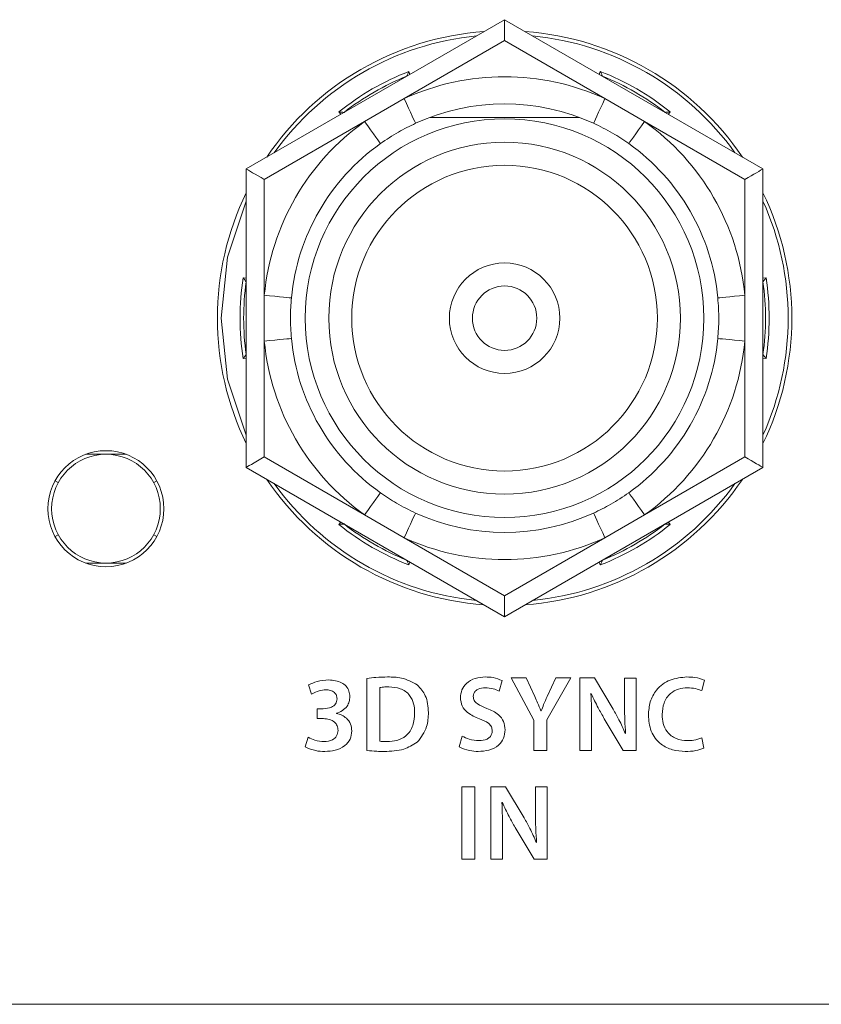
# Model space of a CAD drawing. Header units: millimetres. Extents: x 0 to 1118, y 0 to 864.
# Tile 101 of 256: x 166.28 to 171.81, y 431.62 to 438.41. Entities that reach past the tile are written whole.
import ezdxf

# ---------------------------------------------------------------- set-up
doc = ezdxf.new("R2010")
doc.units = ezdxf.units.MM

msp = doc.modelspace()

# ---------------------------------------------------------------- linework, layer by layer
at = {"color": 7, "linetype": 'Continuous', "lineweight": 15}
for p, q in [((167.8397, 437.3815), (169.6222, 438.4106)), ((169.6222, 438.4106), (169.6222, 438.2663)), ((169.6222, 438.4106), (171.4047, 437.3815)), ((168.9474, 438.0211), (168.9474, 438.0211)), ((170.2969, 438.0211), (170.2969, 438.0211)), ((168.5144, 437.7711), (168.5144, 437.7711)), ((170.1382, 437.7368), (169.1063, 437.7369)), ((170.7299, 437.7711), (170.73, 437.7711)), ((167.8397, 435.3233), (167.8397, 437.3815)), ((171.4047, 437.3815), (171.4047, 435.3233)), ((167.8397, 436.6024), (167.8396, 436.6024)), ((171.4047, 436.6024), (171.4047, 436.6024)), ((167.8396, 436.1024), (167.8397, 436.1024)), ((171.4047, 436.1024), (171.4047, 436.1024)), ((166.733, 435.4136), (167.0114, 435.4136)), ((169.6222, 434.2941), (167.8397, 435.3233)), ((171.4047, 435.3233), (169.6222, 434.2941)), ((166.521, 435.2302), (166.543, 435.2182)), ((167.2233, 435.2302), (167.2014, 435.2182)), ((168.5144, 434.9337), (168.5144, 434.9337)), ((170.73, 434.9337), (170.7299, 434.9337)), ((166.543, 434.8591), (166.521, 434.8471)), ((167.2233, 434.8471), (167.2014, 434.8591)), ((168.9474, 434.6837), (168.9474, 434.6837)), ((170.2969, 434.6837), (170.2969, 434.6837)), ((166.733, 434.6636), (167.0114, 434.6636)), ((169.6222, 434.4385), (169.6222, 434.2941)), ((124.3722, 431.6211), (197.1222, 431.6211))]:
    msp.add_line(p, q, dxfattribs=at)
at = {"color": 9, "linetype": 'Continuous', "lineweight": 0}
for p, q in [((169.6222, 438.2663), (168.9301, 437.8668)), ((170.3142, 437.8668), (169.6222, 438.2663)), ((168.9618, 438.0537), (168.9694, 438.0337)), ((170.275, 438.0337), (170.2825, 438.0537)), ((168.9301, 437.8668), (168.6567, 437.7089)), ((170.5876, 437.7089), (170.3142, 437.8668)), ((168.4925, 437.7584), (168.479, 437.775)), ((170.7654, 437.775), (170.7519, 437.7584)), ((168.6567, 437.7089), (167.9647, 437.3094)), ((171.2797, 437.3094), (170.5876, 437.7089)), ((167.9647, 437.3094), (167.9647, 436.5103)), ((171.2797, 436.5103), (171.2797, 437.3094)), ((167.8186, 436.6312), (167.8397, 436.6277)), ((171.4047, 436.6277), (171.4258, 436.6312)), ((167.9647, 436.5103), (167.9647, 436.1945)), ((171.2797, 436.1945), (171.2797, 436.5103)), ((167.9647, 436.1945), (167.9647, 435.3954)), ((171.2797, 435.3954), (171.2797, 436.1945)), ((167.8397, 436.0771), (167.8186, 436.0736)), ((171.4258, 436.0736), (171.4047, 436.0771)), ((167.9647, 435.3954), (168.6567, 434.9959)), ((170.5876, 434.9959), (171.2797, 435.3954)), ((168.479, 434.9298), (168.4925, 434.9464)), ((168.6567, 434.9959), (168.9301, 434.838)), ((170.3142, 434.838), (170.5876, 434.9959)), ((170.7519, 434.9464), (170.7654, 434.9298)), ((168.9301, 434.838), (169.6222, 434.4385)), ((169.6222, 434.4385), (170.3142, 434.838)), ((168.9694, 434.671), (168.9618, 434.6511)), ((170.2825, 434.6511), (170.275, 434.671)), ((168.6723, 433.8685), (168.6723, 433.3709)), ((169.585, 433.7801), (169.6061, 433.8533)), ((169.7709, 433.8716), (169.6672, 433.8716)), ((169.6672, 433.8716), (169.825, 433.58)), ((169.8308, 433.7431), (169.7709, 433.8716)), ((169.9133, 433.5823), (170.0793, 433.8716)), ((169.9763, 433.8716), (169.9163, 433.7432)), ((170.0793, 433.8716), (169.9763, 433.8716)), ((170.2421, 433.8716), (170.1406, 433.8716)), ((170.1406, 433.8716), (170.1406, 433.3716)), ((170.3709, 433.6559), (170.2421, 433.8716)), ((170.5308, 433.8709), (170.4494, 433.8709)), ((170.4494, 433.8709), (170.4494, 433.6966)), ((170.5308, 433.3716), (170.5308, 433.8709)), ((170.9819, 433.7845), (171.0019, 433.8565)), ((168.2702, 433.8232), (168.2909, 433.7587)), ((168.7607, 433.4347), (168.7607, 433.8053)), ((170.2178, 433.7625), (170.2199, 433.7633)), ((168.371, 433.6583), (168.3302, 433.6583)), ((168.3302, 433.6583), (168.3302, 433.5917)), ((168.3302, 433.5917), (168.3724, 433.5917)), ((168.4624, 433.6264), (168.4624, 433.628)), ((169.825, 433.58), (169.825, 433.3716)), ((169.8739, 433.6438), (169.8724, 433.6438)), ((169.9133, 433.3716), (169.9133, 433.5823)), ((170.3095, 433.5907), (170.4397, 433.3716)), ((170.2221, 433.3716), (170.2221, 433.5504)), ((168.2669, 433.4622), (168.2461, 433.3958)), ((169.3288, 433.4711), (169.3091, 433.3957)), ((170.4573, 433.4874), (170.4558, 433.4874)), ((170.9975, 433.3866), (170.9827, 433.4579)), ((169.825, 433.3716), (169.9133, 433.3716)), ((170.1406, 433.3716), (170.2221, 433.3716)), ((170.4397, 433.3716), (170.5308, 433.3716)), ((169.3276, 433.1216), (169.3276, 432.6216)), ((169.4159, 433.1216), (169.3276, 433.1216)), ((169.4159, 432.6216), (169.4159, 433.1216)), ((169.628, 433.1216), (169.5265, 433.1216)), ((169.5265, 433.1216), (169.5265, 432.6216)), ((169.7568, 432.9059), (169.628, 433.1216)), ((169.9168, 433.1209), (169.8353, 433.1209)), ((169.8353, 433.1209), (169.8353, 432.9466)), ((169.9168, 432.6216), (169.9168, 433.1209)), ((169.6037, 433.0125), (169.6059, 433.0133)), ((169.6954, 432.8407), (169.8257, 432.6216)), ((169.608, 432.6216), (169.608, 432.8004)), ((169.8432, 432.7374), (169.8417, 432.7374)), ((169.3276, 432.6216), (169.4159, 432.6216)), ((169.5265, 432.6216), (169.608, 432.6216)), ((169.8257, 432.6216), (169.9168, 432.6216))]:
    msp.add_line(p, q, dxfattribs=at)
at = {"color": 9, "linetype": 'Continuous', "lineweight": 0, "flags": 128}
for points in [[(169.0081, 437.6962), (169.0066, 437.6995), (169.0021, 437.7092), (168.9949, 437.725), (168.9852, 437.7462), (168.9734, 437.772), (168.9599, 437.8015), (168.9453, 437.8335), (168.9301, 437.8668)], [(170.2363, 437.6962), (170.2378, 437.6995), (170.2422, 437.7092), (170.2494, 437.725), (170.2591, 437.7462), (170.2709, 437.772), (170.2844, 437.8015), (170.299, 437.8335), (170.3142, 437.8668)], [(168.7654, 437.5561), (168.7633, 437.5591), (168.7572, 437.5678), (168.7471, 437.5819), (168.7336, 437.6009), (168.7171, 437.624), (168.6983, 437.6504), (168.6779, 437.6791), (168.6567, 437.7089)], [(170.4789, 437.5561), (170.481, 437.5591), (170.4872, 437.5678), (170.4972, 437.5819), (170.5107, 437.6009), (170.5272, 437.624), (170.546, 437.6504), (170.5664, 437.6791), (170.5876, 437.7089)], [(167.8397, 437.1584), (167.7117, 436.7729), (167.6659, 436.3524)], [(168.1513, 436.4925), (168.1477, 436.4928), (168.1371, 436.4938), (168.1199, 436.4955), (168.0967, 436.4977), (168.0684, 436.5004), (168.0361, 436.5034), (168.0011, 436.5068), (167.9647, 436.5103)], [(171.093, 436.4925), (171.0966, 436.4928), (171.1072, 436.4938), (171.1245, 436.4955), (171.1477, 436.4977), (171.176, 436.5004), (171.2082, 436.5034), (171.2433, 436.5068), (171.2797, 436.5103)], [(167.6659, 436.3524), (167.7117, 435.9319), (167.8397, 435.5464)], [(167.9647, 436.1945), (168.0011, 436.198), (168.0361, 436.2013), (168.0684, 436.2044), (168.0967, 436.2071), (168.1199, 436.2093), (168.1371, 436.211), (168.1477, 436.212), (168.1513, 436.2123)], [(171.2797, 436.1945), (171.2433, 436.198), (171.2082, 436.2013), (171.176, 436.2044), (171.1477, 436.2071), (171.1245, 436.2093), (171.1072, 436.211), (171.0966, 436.212), (171.093, 436.2123)], [(168.6567, 434.9959), (168.6779, 435.0257), (168.6983, 435.0543), (168.7171, 435.0808), (168.7336, 435.1039), (168.7471, 435.1229), (168.7572, 435.137), (168.7633, 435.1457), (168.7654, 435.1486)], [(170.5876, 434.9959), (170.5664, 435.0257), (170.546, 435.0543), (170.5272, 435.0808), (170.5107, 435.1039), (170.4972, 435.1229), (170.4872, 435.137), (170.481, 435.1457), (170.4789, 435.1486)], [(168.9301, 434.838), (168.9453, 434.8713), (168.9599, 434.9033), (168.9734, 434.9328), (168.9852, 434.9586), (168.9949, 434.9798), (169.0021, 434.9956), (169.0066, 435.0053), (169.0081, 435.0086)], [(170.3142, 434.838), (170.299, 434.8713), (170.2844, 434.9033), (170.2709, 434.9328), (170.2591, 434.9586), (170.2494, 434.9798), (170.2422, 434.9956), (170.2378, 435.0053), (170.2363, 435.0086)]]:
    msp.add_lwpolyline(points, dxfattribs=at)
at = {"color": 7, "linetype": 'Continuous', "lineweight": 15, "flags": 128}
for points in [[(167.8397, 437.3815), (167.8416, 437.3804), (167.8472, 437.3772), (167.8564, 437.3719), (167.8689, 437.3646), (167.8843, 437.3557), (167.9022, 437.3454), (167.9219, 437.334), (167.943, 437.3219), (167.9647, 437.3094)], [(171.4047, 437.3815), (171.4028, 437.3804), (171.3971, 437.3772), (171.3879, 437.3719), (171.3754, 437.3646), (171.36, 437.3557), (171.3422, 437.3454), (171.3224, 437.334), (171.3014, 437.3219), (171.2797, 437.3094)], [(167.9647, 435.3954), (167.9403, 435.3814), (167.9168, 435.3678), (167.8952, 435.3553), (167.8763, 435.3444), (167.8607, 435.3354), (167.8492, 435.3288), (167.8421, 435.3247), (167.8397, 435.3233)], [(171.2797, 435.3954), (171.3014, 435.3829), (171.3224, 435.3708), (171.3422, 435.3594), (171.36, 435.349), (171.3754, 435.3402), (171.3879, 435.3329), (171.3971, 435.3276), (171.4028, 435.3244), (171.4047, 435.3233)]]:
    msp.add_lwpolyline(points, dxfattribs=at)
at = {"color": 7, "linetype": 'Continuous', "lineweight": 15}
for centre, radius in [((169.6222, 436.3524), 1.375), ((169.6222, 436.3524), 1.2128), ((169.6222, 436.3524), 1.0541), ((169.6222, 436.3524), 0.381), ((169.6222, 436.3524), 0.2222), ((166.8722, 435.0386), 0.4), ((166.8722, 435.0386), 0.375)]:
    msp.add_circle(centre, radius, dxfattribs=at)
for radius, start, end in [(1.9813, 94.11663, 145.88337), (1.9813, 34.11663, 85.88337), (1.8, 112.01644, 127.98356), (1.8, 52.01644, 67.98356), (1.4775, 65.44032, 114.55968), (1.4775, 125.44032, 174.55968), (1.4775, 5.44032, 54.55968), (1.9812, 154.11663, 180), (1.9813, 334.11663, 25.88337), (1.8, 172.01644, 187.98356), (1.8, 352.01644, 7.98356), (1.9812, 180, 205.88337), (1.4775, 185.44032, 234.55968), (1.4775, 305.44032, 354.55968), (1.9813, 214.11663, 265.88337), (1.9813, 274.11663, 325.88337), (1.4775, 245.44032, 294.55968), (1.8, 232.01644, 247.98356), (1.8, 292.01644, 307.98356)]:
    msp.add_arc((169.6222, 436.3524), radius, start, end, dxfattribs=at)
at = {"color": 9, "linetype": 'Continuous', "lineweight": 0}
for radius, start, end in [(1.9562, 95.66922, 144.33078), (1.9563, 35.66922, 84.33078), (1.825, 111.21372, 128.78628), (1.665, 65.44032, 114.55968), (1.825, 51.21372, 68.78628), (1.665, 125.44032, 174.55968), (1.665, 5.44032, 54.55968), (1.9563, 335.66922, 24.33078), (1.825, 171.21372, 188.78628), (1.825, 351.21372, 8.78628), (1.665, 185.44032, 234.55968), (1.665, 305.44032, 354.55968), (1.9562, 215.66922, 264.33078), (1.9563, 275.66922, 324.33078), (1.825, 231.21372, 248.78628), (1.825, 291.21372, 308.78628), (1.665, 245.44032, 294.55968)]:
    msp.add_arc((169.6222, 436.3524), radius, start, end, dxfattribs=at)
at = {"color": 7, "linetype": 'Continuous', "lineweight": 15}
for points, knots in [([(168.9618, 438.0537), (168.9617, 438.0536), (168.9601, 438.0499), (168.9567, 438.0422), (168.9523, 438.0324), (168.9493, 438.0256), (168.9477, 438.0218), (168.9475, 438.0214), (168.9474, 438.0211)], [0, 0, 0, 0, 0.010468, 0.253328, 0.527724, 0.723766, 0.861554, 1, 1, 1, 1]), ([(170.2825, 438.0537), (170.2826, 438.0536), (170.2842, 438.0499), (170.2877, 438.0422), (170.292, 438.0324), (170.295, 438.0256), (170.2966, 438.0218), (170.2968, 438.0214), (170.2969, 438.0211)], [0, 0, 0, 0, 0.010436, 0.2533, 0.527728, 0.723773, 0.861546, 1, 1, 1, 1]), ([(168.479, 437.775), (168.4791, 437.7749), (168.4831, 437.7745), (168.4915, 437.7736), (168.5022, 437.7725), (168.5096, 437.7717), (168.5136, 437.7712), (168.5141, 437.7712), (168.5144, 437.7711)], [0, 0, 0, 0, 0.010425, 0.253347, 0.527708, 0.723768, 0.861556, 1, 1, 1, 1]), ([(170.7654, 437.775), (170.7652, 437.7749), (170.7612, 437.7745), (170.7528, 437.7736), (170.7422, 437.7725), (170.7348, 437.7717), (170.7307, 437.7712), (170.7302, 437.7712), (170.73, 437.7711)], [0, 0, 0, 0, 0.010503, 0.253347, 0.527709, 0.723769, 0.861556, 1, 1, 1, 1]), ([(169.0081, 437.6962), (168.9682, 437.6769), (168.8839, 437.6361), (168.8063, 437.5837), (168.7654, 437.5561)], [0, 0, 0, 0, 0.473304, 1, 1, 1, 1]), ([(170.4789, 437.5561), (170.4422, 437.581), (170.3648, 437.6336), (170.2806, 437.6746), (170.2363, 437.6962)], [0, 0, 0, 0, 0.473299, 1, 1, 1, 1]), ([(167.8396, 436.6024), (167.8395, 436.6026), (167.8392, 436.603), (167.8367, 436.6063), (167.8323, 436.6123), (167.826, 436.621), (167.821, 436.6278), (167.8187, 436.631), (167.8186, 436.6312)], [0, 0, 0, 0, 0.138453, 0.276252, 0.47227, 0.746718, 0.989583, 1, 1, 1, 1]), ([(171.4258, 436.6312), (171.4257, 436.631), (171.4233, 436.6278), (171.4183, 436.621), (171.412, 436.6123), (171.4076, 436.6063), (171.4052, 436.603), (171.4049, 436.6026), (171.4047, 436.6024)], [0, 0, 0, 0, 0.010463, 0.253324, 0.527725, 0.723775, 0.861549, 1, 1, 1, 1]), ([(168.1513, 436.4925), (168.1481, 436.4483), (168.1413, 436.3549), (168.1479, 436.2615), (168.1513, 436.2123)], [0, 0, 0, 0, 0.4733, 1, 1, 1, 1]), ([(171.093, 436.2123), (171.0962, 436.2565), (171.103, 436.3499), (171.0965, 436.4433), (171.093, 436.4925)], [0, 0, 0, 0, 0.4733, 1, 1, 1, 1]), ([(167.8396, 436.1024), (167.8395, 436.1022), (167.8392, 436.1018), (167.8367, 436.0985), (167.8323, 436.0925), (167.826, 436.0838), (167.821, 436.077), (167.8187, 436.0738), (167.8186, 436.0736)], [0, 0, 0, 0, 0.138453, 0.276252, 0.47227, 0.746718, 0.989583, 1, 1, 1, 1]), ([(171.4258, 436.0736), (171.4257, 436.0738), (171.4233, 436.077), (171.4183, 436.0838), (171.412, 436.0925), (171.4076, 436.0985), (171.4052, 436.1018), (171.4049, 436.1022), (171.4047, 436.1024)], [0, 0, 0, 0, 0.010463, 0.253324, 0.527725, 0.723775, 0.861549, 1, 1, 1, 1]), ([(168.7654, 435.1486), (168.8021, 435.1238), (168.8796, 435.0712), (168.9637, 435.0302), (169.0081, 435.0086)], [0, 0, 0, 0, 0.473308, 1, 1, 1, 1]), ([(170.2363, 435.0086), (170.2762, 435.0279), (170.3604, 435.0687), (170.438, 435.1211), (170.4789, 435.1486)], [0, 0, 0, 0, 0.473307, 1, 1, 1, 1]), ([(168.5144, 434.9337), (168.5141, 434.9336), (168.5136, 434.9336), (168.5096, 434.9331), (168.5022, 434.9323), (168.4915, 434.9311), (168.4831, 434.9303), (168.4791, 434.9298), (168.479, 434.9298)], [0, 0, 0, 0, 0.138444, 0.276231, 0.47229, 0.746653, 0.989575, 1, 1, 1, 1]), ([(170.73, 434.9337), (170.7302, 434.9336), (170.7307, 434.9336), (170.7348, 434.9331), (170.7422, 434.9323), (170.7528, 434.9312), (170.7612, 434.9303), (170.7652, 434.9298), (170.7654, 434.9298)], [0, 0, 0, 0, 0.138444, 0.276231, 0.472289, 0.746653, 0.989497, 1, 1, 1, 1]), ([(168.9474, 434.6837), (168.9475, 434.6834), (168.9477, 434.683), (168.9493, 434.6792), (168.9523, 434.6724), (168.9567, 434.6626), (168.9601, 434.6549), (168.9617, 434.6512), (168.9618, 434.6511)], [0, 0, 0, 0, 0.138445, 0.27624, 0.47228, 0.746674, 0.989532, 1, 1, 1, 1]), ([(170.2969, 434.6837), (170.2968, 434.6834), (170.2966, 434.683), (170.295, 434.6792), (170.292, 434.6724), (170.2877, 434.6626), (170.2842, 434.6549), (170.2826, 434.6512), (170.2825, 434.6511)], [0, 0, 0, 0, 0.1384525, 0.2762336, 0.4722763, 0.7467026, 0.9895636, 1, 1, 1, 1])]:
    msp.add_open_spline(points, degree=3, knots=knots, dxfattribs=at)
at = {"color": 9, "linetype": 'Continuous', "lineweight": 0}
for points, knots in [([(168.4087, 433.8577), (168.3815, 433.8562), (168.333, 433.8535), (168.2894, 433.8325), (168.2702, 433.8232)], [0, 0, 0, 0, 0.560295, 1, 1, 1, 1]), ([(168.5548, 433.7434), (168.5537, 433.7564), (168.5513, 433.7824), (168.5298, 433.8162), (168.4845, 433.8516), (168.4399, 433.8552), (168.4087, 433.8577)], [0, 0, 0, 0, 0.187036, 0.373915, 0.560973, 1, 1, 1, 1]), ([(168.8152, 433.8783), (168.7885, 433.878), (168.7406, 433.8775), (168.6932, 433.8712), (168.6723, 433.8685)], [0, 0, 0, 0, 0.560023, 1, 1, 1, 1]), ([(169.02, 433.8233), (168.9842, 433.8425), (168.9199, 433.8769), (168.8473, 433.8779), (168.8152, 433.8783)], [0, 0, 0, 0, 0.557893, 1, 1, 1, 1]), ([(169.4897, 433.8783), (169.4661, 433.8766), (169.4192, 433.8733), (169.3604, 433.8405), (169.3234, 433.7904), (169.3193, 433.7535), (169.3173, 433.735)], [0, 0, 0, 0, 0.280843, 0.560176, 0.77999, 1, 1, 1, 1]), ([(169.6061, 433.8533), (169.5851, 433.8618), (169.5477, 433.8768), (169.5074, 433.8779), (169.4897, 433.8783)], [0, 0, 0, 0, 0.559278, 1, 1, 1, 1]), ([(170.8804, 433.8783), (170.841, 433.8746), (170.7622, 433.8672), (170.6696, 433.7994), (170.6213, 433.708), (170.6165, 433.6462), (170.614, 433.6152)], [0, 0, 0, 0, 0.280149, 0.559258, 0.779246, 1, 1, 1, 1]), ([(171.0019, 433.8565), (170.9798, 433.8639), (170.9403, 433.8771), (170.8988, 433.878), (170.8804, 433.8783)], [0, 0, 0, 0, 0.559216, 1, 1, 1, 1]), ([(168.2909, 433.7587), (168.3082, 433.7683), (168.339, 433.7856), (168.3741, 433.7886), (168.3895, 433.79)], [0, 0, 0, 0, 0.5598722, 1, 1, 1, 1]), ([(168.3895, 433.79), (168.3999, 433.7894), (168.4207, 433.7881), (168.4474, 433.7749), (168.464, 433.7526), (168.4657, 433.7362), (168.4665, 433.728)], [0, 0, 0, 0, 0.280962, 0.559892, 0.779964, 1, 1, 1, 1]), ([(168.7607, 433.8053), (168.7723, 433.8071), (168.7931, 433.8103), (168.8141, 433.8105), (168.8234, 433.8106)], [0, 0, 0, 0, 0.559772, 1, 1, 1, 1]), ([(168.8234, 433.8106), (168.8505, 433.8087), (168.9045, 433.805), (168.969, 433.7589), (168.9984, 433.6943), (169.0006, 433.652), (169.0017, 433.6308)], [0, 0, 0, 0, 0.280528, 0.558949, 0.779066, 1, 1, 1, 1]), ([(169.0969, 433.6338), (169.0942, 433.6743), (169.0894, 433.7466), (169.0412, 433.7999), (169.02, 433.8233)], [0, 0, 0, 0, 0.5603537, 1, 1, 1, 1]), ([(169.4056, 433.7439), (169.4065, 433.751), (169.4082, 433.7652), (169.4216, 433.7825), (169.447, 433.8008), (169.4712, 433.8025), (169.4883, 433.8037)], [0, 0, 0, 0, 0.1866627, 0.373809, 0.5606492, 1, 1, 1, 1]), ([(169.4883, 433.8037), (169.5072, 433.8026), (169.541, 433.8007), (169.5715, 433.7864), (169.585, 433.7801)], [0, 0, 0, 0, 0.5599209, 1, 1, 1, 1]), ([(170.7092, 433.6196), (170.7112, 433.6466), (170.7152, 433.7003), (170.7589, 433.7651), (170.8209, 433.7991), (170.8631, 433.8022), (170.8842, 433.8037)], [0, 0, 0, 0, 0.280639, 0.559252, 0.779364, 1, 1, 1, 1]), ([(170.8842, 433.8037), (170.903, 433.8029), (170.9366, 433.8013), (170.9681, 433.7897), (170.9819, 433.7845)], [0, 0, 0, 0, 0.559946, 1, 1, 1, 1]), ([(168.4665, 433.728), (168.4643, 433.7156), (168.46, 433.6908), (168.4215, 433.6638), (168.3902, 433.6604), (168.371, 433.6583)], [0, 0, 0, 0, 0.27941, 0.558853, 1, 1, 1, 1]), ([(168.4624, 433.628), (168.4764, 433.6334), (168.5042, 433.6442), (168.5352, 433.6731), (168.5525, 433.7082), (168.5541, 433.7316), (168.5548, 433.7434)], [0, 0, 0, 0, 0.280296, 0.55949, 0.779693, 1, 1, 1, 1]), ([(169.3173, 433.735), (169.3196, 433.7153), (169.3243, 433.6759), (169.3738, 433.6219), (169.4201, 433.6021), (169.4484, 433.5901)], [0, 0, 0, 0, 0.279607, 0.559172, 1, 1, 1, 1]), ([(169.5008, 433.6618), (169.4774, 433.6707), (169.4449, 433.683), (169.4096, 433.7139), (169.4069, 433.7339), (169.4056, 433.7439)], [0, 0, 0, 0, 0.561948, 0.781377, 1, 1, 1, 1]), ([(169.8724, 433.6438), (169.865, 433.6625), (169.8519, 433.6959), (169.8372, 433.7287), (169.8308, 433.7431)], [0, 0, 0, 0, 0.559977, 1, 1, 1, 1]), ([(169.9163, 433.7432), (169.9079, 433.7249), (169.893, 433.692), (169.8797, 433.6585), (169.8739, 433.6438)], [0, 0, 0, 0, 0.560005, 1, 1, 1, 1]), ([(170.2221, 433.5504), (170.2221, 433.59), (170.2222, 433.6607), (170.2191, 433.7314), (170.2178, 433.7625)], [0, 0, 0, 0, 0.560005, 1, 1, 1, 1]), ([(170.2199, 433.7633), (170.2354, 433.7304), (170.2631, 433.6718), (170.2953, 433.6155), (170.3095, 433.5907)], [0, 0, 0, 0, 0.559958, 1, 1, 1, 1]), ([(169.6252, 433.5139), (169.6234, 433.5335), (169.6199, 433.5725), (169.5748, 433.6293), (169.5289, 433.6495), (169.5008, 433.6618)], [0, 0, 0, 0, 0.279926, 0.559352, 1, 1, 1, 1]), ([(170.4558, 433.4874), (170.4415, 433.5196), (170.4161, 433.5773), (170.3847, 433.6319), (170.3709, 433.6559)], [0, 0, 0, 0, 0.559965, 1, 1, 1, 1]), ([(170.4494, 433.6966), (170.4496, 433.6575), (170.45, 433.5877), (170.4551, 433.518), (170.4573, 433.4874)], [0, 0, 0, 0, 0.5599992, 1, 1, 1, 1]), ([(168.3724, 433.5917), (168.386, 433.5904), (168.413, 433.588), (168.4481, 433.571), (168.4699, 433.5419), (168.4724, 433.5205), (168.4736, 433.5098)], [0, 0, 0, 0, 0.280532, 0.560751, 0.779937, 1, 1, 1, 1]), ([(168.5685, 433.5061), (168.5667, 433.5225), (168.5632, 433.5553), (168.5348, 433.5929), (168.4999, 433.617), (168.4749, 433.6233), (168.4624, 433.6264)], [0, 0, 0, 0, 0.279935, 0.559144, 0.779531, 1, 1, 1, 1]), ([(169.0017, 433.6308), (168.9999, 433.6014), (168.9964, 433.5429), (168.9499, 433.4707), (168.8805, 433.4362), (168.8345, 433.4337), (168.8115, 433.4325)], [0, 0, 0, 0, 0.280836, 0.559183, 0.779171, 1, 1, 1, 1]), ([(169.02, 433.4283), (169.0457, 433.4625), (169.0918, 433.524), (169.0953, 433.6001), (169.0969, 433.6338)], [0, 0, 0, 0, 0.557968, 1, 1, 1, 1]), ([(169.4484, 433.5901), (169.4714, 433.5816), (169.5034, 433.5698), (169.5337, 433.5362), (169.5358, 433.5169), (169.5368, 433.5073)], [0, 0, 0, 0, 0.560703, 0.780426, 1, 1, 1, 1]), ([(170.614, 433.6152), (170.6173, 433.5774), (170.6239, 433.5018), (170.6907, 433.4138), (170.7797, 433.3707), (170.839, 433.3667), (170.8686, 433.3647)], [0, 0, 0, 0, 0.280224, 0.559005, 0.779136, 1, 1, 1, 1]), ([(170.8834, 433.4393), (170.8568, 433.4416), (170.8036, 433.4462), (170.7425, 433.4943), (170.7132, 433.5572), (170.7106, 433.5988), (170.7092, 433.6196)], [0, 0, 0, 0, 0.280253, 0.558776, 0.779052, 1, 1, 1, 1]), ([(169.4404, 433.3647), (169.4654, 433.3662), (169.5152, 433.3693), (169.5794, 433.4013), (169.619, 433.4549), (169.6231, 433.4943), (169.6252, 433.5139)], [0, 0, 0, 0, 0.281083, 0.560175, 0.7801, 1, 1, 1, 1]), ([(168.3766, 433.4325), (168.3551, 433.4344), (168.3167, 433.4378), (168.2821, 433.4547), (168.2669, 433.4622)], [0, 0, 0, 0, 0.559696, 1, 1, 1, 1]), ([(168.4736, 433.5098), (168.4717, 433.4967), (168.4679, 433.4706), (168.4313, 433.4367), (168.3973, 433.4341), (168.3766, 433.4325)], [0, 0, 0, 0, 0.279336, 0.559299, 1, 1, 1, 1]), ([(168.381, 433.3647), (168.4056, 433.3661), (168.4547, 433.369), (168.5185, 433.398), (168.5614, 433.4479), (168.5661, 433.4867), (168.5685, 433.5061)], [0, 0, 0, 0, 0.281107, 0.560767, 0.780395, 1, 1, 1, 1]), ([(169.4462, 433.4393), (169.4231, 433.4411), (169.3819, 433.4443), (169.345, 433.4629), (169.3288, 433.4711)], [0, 0, 0, 0, 0.559774, 1, 1, 1, 1]), ([(169.5368, 433.5073), (169.5361, 433.4993), (169.5348, 433.4834), (169.521, 433.463), (169.4924, 433.4426), (169.4653, 433.4407), (169.4462, 433.4393)], [0, 0, 0, 0, 0.187004, 0.373639, 0.560643, 1, 1, 1, 1]), ([(170.9827, 433.4579), (170.9646, 433.4518), (170.9324, 433.4408), (170.8984, 433.4398), (170.8834, 433.4393)], [0, 0, 0, 0, 0.559424, 1, 1, 1, 1]), ([(168.2461, 433.3958), (168.2702, 433.3856), (168.3135, 433.3672), (168.3603, 433.3655), (168.381, 433.3647)], [0, 0, 0, 0, 0.559079, 1, 1, 1, 1]), ([(168.8115, 433.4325), (168.802, 433.4323), (168.785, 433.4321), (168.7681, 433.4339), (168.7607, 433.4347)], [0, 0, 0, 0, 0.560117, 1, 1, 1, 1]), ([(168.7928, 433.3647), (168.8385, 433.3661), (168.9199, 433.3686), (168.9895, 433.4101), (169.02, 433.4283)], [0, 0, 0, 0, 0.561095, 1, 1, 1, 1]), ([(169.3091, 433.3957), (169.3326, 433.3857), (169.3747, 433.3677), (169.4203, 433.3656), (169.4404, 433.3647)], [0, 0, 0, 0, 0.559238, 1, 1, 1, 1]), ([(170.8686, 433.3647), (170.8934, 433.3653), (170.9375, 433.3662), (170.9792, 433.3804), (170.9975, 433.3866)], [0, 0, 0, 0, 0.560515, 1, 1, 1, 1]), ([(168.6723, 433.3709), (168.6948, 433.3689), (168.7349, 433.3651), (168.7751, 433.3648), (168.7928, 433.3647)], [0, 0, 0, 0, 0.5599283, 1, 1, 1, 1]), ([(169.608, 432.8004), (169.6081, 432.84), (169.6081, 432.9107), (169.6051, 432.9814), (169.6037, 433.0125)], [0, 0, 0, 0, 0.560007, 1, 1, 1, 1]), ([(169.6059, 433.0133), (169.6213, 432.9804), (169.649, 432.9218), (169.6812, 432.8655), (169.6954, 432.8407)], [0, 0, 0, 0, 0.559954, 1, 1, 1, 1]), ([(169.8417, 432.7374), (169.8275, 432.7696), (169.8021, 432.8273), (169.7706, 432.8819), (169.7568, 432.9059)], [0, 0, 0, 0, 0.5599511, 1, 1, 1, 1]), ([(169.8353, 432.9466), (169.8355, 432.9075), (169.8359, 432.8377), (169.841, 432.768), (169.8432, 432.7374)], [0, 0, 0, 0, 0.5599992, 1, 1, 1, 1])]:
    msp.add_open_spline(points, degree=3, knots=knots, dxfattribs=at)

doc.saveas('drawing.dxf')
